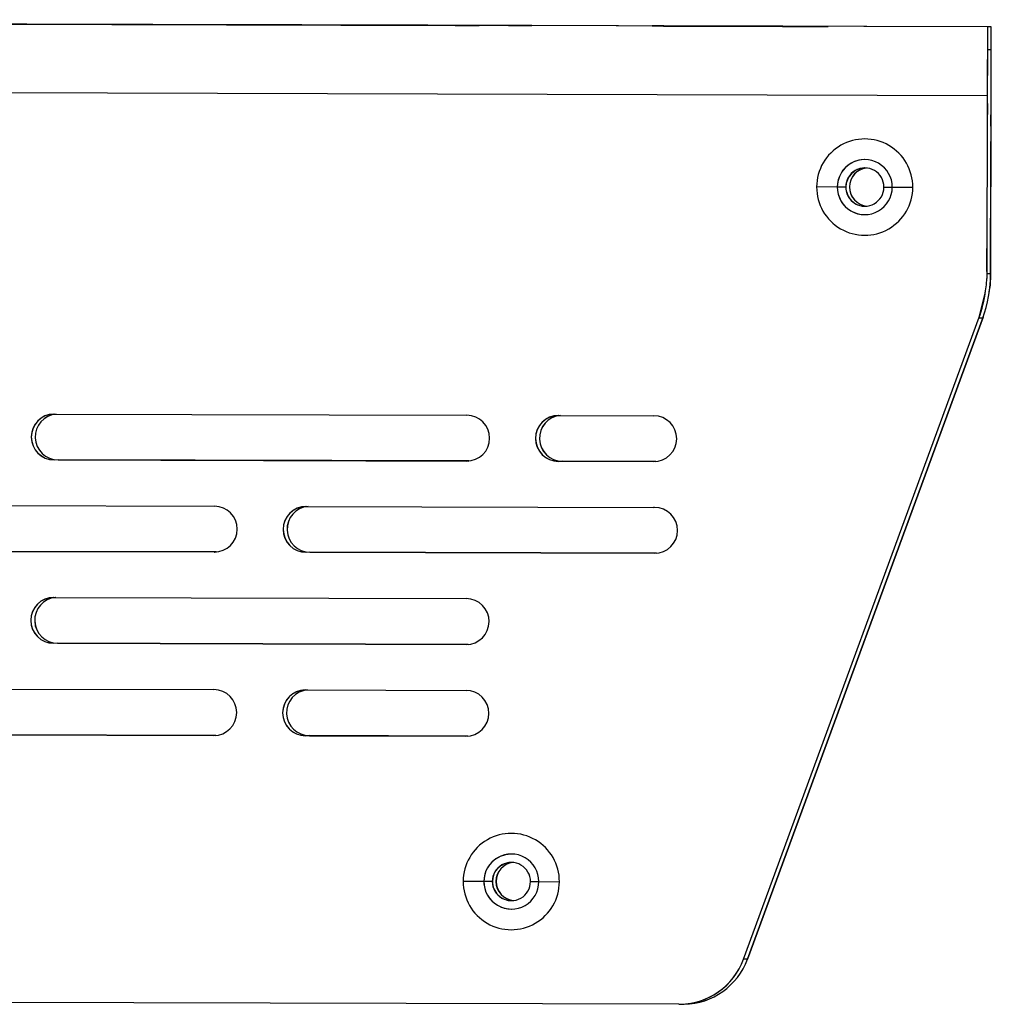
# Model space of a CAD drawing. Header units: millimetres. Extents: x -262 to 35, y 69 to 330.
# Tile 25 of 25: x -28 to 35, y 198 to 263. Entities that reach past the tile are written whole.
import ezdxf

# ---------------------------------------------------------------- set-up
doc = ezdxf.new("R2010")
doc.units = ezdxf.units.MM

msp = doc.modelspace()

# ---------------------------------------------------------------- linework, layer by layer
at = {"color": 7, "linetype": 'Continuous', "lineweight": 25}
for p, q in [((35.151, 262.1), (-129.848, 262.575)), ((35.386, 262.105), (-72.731, 262.416)), ((-38.177, 262.313), (-3.177, 262.212)), ((-3.169, 262.212), (-38.168, 262.313)), ((-38.078, 262.315), (-3.078, 262.214)), ((-3.07, 262.214), (-38.07, 262.315)), ((-34.696, 262.303), (0.304, 262.203)), ((0.312, 262.203), (-34.688, 262.303)), ((-34.63, 262.305), (0.369, 262.204)), ((0.378, 262.204), (-34.622, 262.305)), ((-31.216, 262.294), (3.784, 262.193)), ((3.792, 262.193), (-31.207, 262.294)), ((-31.183, 262.294), (3.817, 262.194)), ((3.825, 262.194), (-31.174, 262.294)), ((-27.735, 262.284), (-11.235, 262.236)), ((-11.227, 262.237), (-27.727, 262.284)), ((-27.727, 262.284), (-27.727, 262.284)), ((-11.227, 262.236), (-11.227, 262.237)), ((-3.169, 262.212), (-3.169, 262.212)), ((-3.07, 262.214), (-3.07, 262.214)), ((0.312, 262.203), (0.312, 262.203)), ((0.378, 262.204), (0.378, 262.204)), ((3.792, 262.193), (3.792, 262.193)), ((3.825, 262.193), (3.825, 262.194)), ((13.213, 262.165), (13.198, 262.165)), ((13.213, 262.165), (13.213, 262.165)), ((24.698, 262.132), (24.713, 262.132)), ((35.151, 262.1), (35.146, 260.6)), ((35.386, 262.105), (35.151, 262.1)), ((35.382, 260.605), (35.386, 262.105)), ((35.382, 260.605), (35.146, 260.6)), ((35.125, 257.6), (-129.873, 258.075)), ((35.125, 257.6), (35.091, 245.643)), ((35.13, 257.6), (35.095, 245.643)), ((35.13, 257.6), (35.125, 257.6)), ((35.128, 257.1), (35.135, 257.1)), ((35.135, 257.1), (35.131, 255.6)), ((35.347, 245.648), (35.382, 257.605)), ((35.351, 245.648), (35.386, 257.605)), ((35.369, 255.605), (35.373, 257.105)), ((35.38, 257.105), (35.373, 257.105)), ((35.386, 257.605), (35.382, 257.605)), ((35.128, 255.6), (35.105, 247.6)), ((35.124, 255.6), (35.128, 255.6)), ((35.131, 255.6), (35.124, 255.6)), ((35.131, 255.6), (35.128, 255.6)), ((35.349, 247.605), (35.372, 255.605)), ((35.369, 255.605), (35.372, 255.605)), ((35.372, 255.605), (35.369, 255.605)), ((25.312, 251.629), (23.958, 251.632)), ((25.312, 251.629), (25.312, 251.629)), ((25.864, 251.627), (25.312, 251.629)), ((25.873, 251.627), (25.864, 251.627)), ((26.103, 251.632), (26.112, 251.632)), ((28.364, 251.62), (28.912, 251.618)), ((28.912, 251.618), (30.258, 251.614)), ((35.105, 247.6), (35.101, 247.6)), ((35.103, 246.1), (35.108, 247.6)), ((35.105, 247.6), (35.108, 247.6)), ((35.346, 247.605), (35.342, 246.105)), ((35.349, 247.605), (35.346, 247.605)), ((35.103, 246.1), (35.096, 246.1)), ((35.103, 246.1), (35.096, 246.1)), ((35.342, 246.105), (35.349, 246.105)), ((35.349, 246.105), (35.342, 246.105)), ((35.091, 245.643), (35.095, 245.643)), ((35.348, 245.95), (35.096, 245.945)), ((35.347, 245.648), (35.351, 245.648)), ((34.594, 243.103), (34.959, 244.573)), ((34.598, 243.103), (34.963, 244.573)), ((34.963, 244.573), (34.959, 244.573)), ((19.172, 201.107), (34.594, 243.103)), ((19.176, 201.107), (34.598, 243.103)), ((34.85, 243.108), (19.428, 201.112)), ((19.432, 201.112), (34.854, 243.108)), ((34.827, 243.044), (34.575, 243.039)), ((34.594, 243.103), (34.598, 243.103)), ((34.851, 243.11), (34.85, 243.108)), ((34.85, 243.108), (34.854, 243.108)), ((34.854, 243.108), (34.865, 243.148)), ((-25.934, 236.776), (1.065, 236.698)), ((7.065, 236.681), (13.306, 236.663)), ((1.057, 233.698), (-25.943, 233.776)), ((-25.943, 233.776), (-25.939, 233.776)), ((1.061, 233.698), (-25.939, 233.776)), ((-25.687, 233.781), (1.187, 233.703)), ((-25.687, 233.781), (-25.683, 233.781)), ((1.188, 233.704), (-25.683, 233.781)), ((1.057, 233.698), (1.061, 233.698)), ((1.094, 233.699), (1.061, 233.698)), ((13.297, 233.663), (7.057, 233.681)), ((7.057, 233.681), (7.061, 233.681)), ((13.301, 233.663), (7.061, 233.681)), ((7.313, 233.686), (13.427, 233.668)), ((7.313, 233.686), (7.317, 233.686)), ((13.428, 233.668), (7.317, 233.686)), ((13.297, 233.663), (13.301, 233.663)), ((13.334, 233.663), (13.301, 233.663)), ((-42.452, 230.823), (-15.452, 230.746)), ((-9.452, 230.728), (13.288, 230.661)), ((13.288, 230.661), (13.292, 230.661)), ((-15.46, 227.746), (-42.46, 227.823)), ((-15.456, 227.746), (-42.456, 227.824)), ((-42.204, 227.828), (-15.33, 227.751)), ((-15.329, 227.751), (-42.2, 227.828)), ((-15.46, 227.746), (-15.456, 227.746)), ((-15.423, 227.746), (-15.456, 227.746)), ((-9.461, 227.728), (-9.456, 227.729)), ((13.351, 227.663), (-9.461, 227.728)), ((13.355, 227.663), (-9.456, 227.729)), ((-9.204, 227.733), (13.481, 227.668)), ((-9.204, 227.733), (-9.2, 227.733)), ((13.482, 227.668), (-9.2, 227.733)), ((13.351, 227.663), (13.355, 227.663)), ((13.388, 227.663), (13.355, 227.663)), ((-25.969, 224.776), (1.031, 224.698)), ((1.022, 221.698), (-25.978, 221.776)), ((-25.978, 221.776), (-25.974, 221.776)), ((1.026, 221.698), (-25.974, 221.776)), ((-25.722, 221.781), (1.153, 221.704)), ((-25.722, 221.781), (-25.717, 221.781)), ((1.154, 221.704), (-25.717, 221.781)), ((1.022, 221.698), (1.026, 221.698)), ((1.059, 221.699), (1.026, 221.698)), ((-42.486, 218.823), (-15.486, 218.746)), ((-9.486, 218.728), (1.013, 218.698)), ((-15.495, 215.746), (-42.495, 215.823)), ((-15.491, 215.746), (-42.491, 215.824)), ((-42.239, 215.828), (-15.365, 215.751)), ((-15.364, 215.751), (-42.235, 215.829)), ((-15.495, 215.746), (-15.491, 215.746)), ((-15.458, 215.746), (-15.491, 215.746)), ((-9.495, 215.728), (-9.491, 215.729)), ((1.005, 215.698), (-9.495, 215.728)), ((1.009, 215.698), (-9.491, 215.729)), ((-9.239, 215.733), (-9.235, 215.734)), ((-9.239, 215.733), (1.135, 215.704)), ((1.136, 215.704), (-9.235, 215.734)), ((1.005, 215.698), (1.009, 215.698)), ((1.042, 215.699), (1.009, 215.698)), ((2.181, 206.195), (0.828, 206.199)), ((2.182, 206.195), (2.181, 206.195)), ((2.734, 206.193), (2.182, 206.195)), ((2.743, 206.194), (2.734, 206.193)), ((2.973, 206.198), (2.982, 206.198)), ((5.234, 206.186), (5.781, 206.185)), ((5.781, 206.185), (7.127, 206.181)), ((19.432, 201.112), (19.172, 201.107)), ((14.935, 198.158), (-125.545, 198.562)), ((15.035, 198.159), (15.295, 198.164))]:
    msp.add_line(p, q, dxfattribs=at)
at = {"color": 7, "linetype": 'Continuous', "lineweight": 25, "flags": 128}
for points in [[(-27.727, 262.284), (-28.301, 262.286), (-28.789, 262.287), (-29.115, 262.288), (-29.231, 262.288), (-29.118, 262.288), (-28.795, 262.287), (-28.309, 262.286), (-27.735, 262.284)], [(-9.731, 262.232), (-9.761, 262.232), (-9.847, 262.233), (-9.986, 262.233), (-10.173, 262.233), (-10.401, 262.234), (-10.661, 262.235), (-10.942, 262.236), (-11.235, 262.236)], [(-11.227, 262.237), (-10.934, 262.236), (-10.653, 262.235), (-10.394, 262.234), (-10.168, 262.234), (-9.982, 262.233), (-9.844, 262.233), (-9.759, 262.232), (-9.731, 262.232)], [(-3.981, 262.216), (-3.887, 262.215), (-3.617, 262.215), (-3.213, 262.213), (-2.735, 262.212), (-2.256, 262.211), (-1.85, 262.21), (-1.578, 262.209), (-1.481, 262.208)], [(-1.481, 262.208), (-1.575, 262.209), (-1.845, 262.21), (-2.25, 262.211), (-2.728, 262.212), (-3.206, 262.214), (-3.613, 262.215), (-3.885, 262.215), (-3.981, 262.216)], [(-3.177, 262.212), (-2.884, 262.211), (-2.603, 262.211), (-2.343, 262.21), (-2.115, 262.209), (-1.928, 262.209), (-1.789, 262.208), (-1.702, 262.208), (-1.673, 262.208)], [(-1.673, 262.208), (-1.701, 262.208), (-1.785, 262.208), (-1.923, 262.209), (-2.109, 262.209), (-2.336, 262.21), (-2.595, 262.211), (-2.876, 262.212), (-3.169, 262.212)], [(-3.078, 262.214), (-2.786, 262.213), (-2.504, 262.212), (-2.244, 262.212), (-2.016, 262.211), (-1.829, 262.211), (-1.69, 262.21), (-1.604, 262.21), (-1.574, 262.21)], [(-1.574, 262.21), (-1.602, 262.21), (-1.687, 262.21), (-1.825, 262.211), (-2.011, 262.211), (-2.237, 262.212), (-2.496, 262.213), (-2.777, 262.213), (-3.07, 262.214)], [(0.304, 262.203), (0.596, 262.202), (0.878, 262.201), (1.138, 262.2), (1.366, 262.2), (1.553, 262.199), (1.692, 262.199), (1.778, 262.198), (1.808, 262.198)], [(1.808, 262.198), (1.78, 262.198), (1.695, 262.199), (1.557, 262.199), (1.371, 262.2), (1.145, 262.2), (0.886, 262.201), (0.604, 262.202), (0.312, 262.203)], [(0.369, 262.204), (0.662, 262.203), (0.944, 262.202), (1.203, 262.201), (1.431, 262.201), (1.618, 262.2), (1.758, 262.2), (1.844, 262.2), (1.873, 262.2)], [(1.873, 262.2), (1.845, 262.2), (1.761, 262.2), (1.623, 262.2), (1.437, 262.201), (1.21, 262.202), (0.951, 262.202), (0.67, 262.203), (0.378, 262.204)], [(3.784, 262.193), (4.077, 262.192), (4.358, 262.191), (4.618, 262.19), (4.846, 262.19), (5.033, 262.189), (5.173, 262.189), (5.259, 262.189), (5.288, 262.189)], [(5.288, 262.189), (5.26, 262.189), (5.176, 262.189), (5.038, 262.189), (4.852, 262.19), (4.625, 262.191), (4.366, 262.191), (4.085, 262.192), (3.792, 262.193)], [(3.817, 262.194), (4.11, 262.193), (4.391, 262.192), (4.651, 262.191), (4.879, 262.19), (5.066, 262.19), (5.205, 262.19), (5.292, 262.189), (5.321, 262.189)], [(5.321, 262.189), (5.293, 262.189), (5.209, 262.19), (5.071, 262.19), (4.885, 262.191), (4.658, 262.191), (4.399, 262.192), (4.118, 262.193), (3.825, 262.194)], [(13.198, 262.165), (13.947, 262.162), (14.952, 262.159), (16.161, 262.156), (17.513, 262.152), (18.938, 262.148), (20.365, 262.144), (21.719, 262.14), (22.933, 262.137), (23.943, 262.134), (24.698, 262.132)], [(24.713, 262.132), (23.964, 262.134), (22.96, 262.137), (21.751, 262.141), (20.399, 262.144), (18.973, 262.149), (17.547, 262.153), (16.192, 262.157), (14.979, 262.16), (13.968, 262.163), (13.213, 262.165)]]:
    msp.add_lwpolyline(points, dxfattribs=at)
at = {"color": 7, "linetype": 'Continuous', "lineweight": 25}
for centre, radius, start, end in [((445.903, 257.543), 410.778, 179.36427, 179.99198), ((-141.772, 260.674), 177.164, 359.7679, 0.46281), ((308.981, 257.562), 273.852, 179.36427, 179.99198), ((-238.343, 259.143), 273.729, 359.67808, 0.306), ((27.108, 251.623), 3.15, 359.83491, 179.83522), ((27.112, 251.623), 1.8, 359.83489, 179.83524), ((27.112, 251.623), 1.8, 91.10545, 179.83518), ((27.114, 251.623), 1.25, 359.83489, 179.83524), ((27.123, 251.624), 1.25, 91.10545, 179.83518), ((27.353, 251.628), 1.25, 96.59296, 179.83518), ((27.362, 251.628), 1.25, 96.79803, 179.83518), ((27.108, 251.623), 3.15, 179.83491, 359.83522), ((27.112, 251.623), 1.8, 179.83489, 359.83524), ((27.112, 251.623), 1.8, 179.83495, 271.10525), ((27.114, 251.623), 1.25, 179.83489, 359.83524), ((27.123, 251.624), 1.25, 179.83493, 271.10527), ((27.353, 251.628), 1.25, 179.83497, 265.61772), ((27.362, 251.628), 1.25, 179.83498, 265.41266), ((26.848, 245.974), 8.5, 339.83515, 359.83508), ((30.591, 245.656), 4.5, 346.07486, 359.83508), ((30.595, 245.656), 4.5, 346.07486, 359.83508), ((30.851, 245.661), 4.5, 348.60931, 359.83508), ((30.847, 245.661), 4.5, 349.58761, 359.83508), ((26.596, 245.97), 8.5, 339.83514, 352.38364), ((-25.939, 235.276), 1.5, 89.83525, 269.8349), ((-25.935, 235.276), 1.5, 91.10552, 269.8349), ((-25.683, 235.281), 1.5, 94.82278, 269.83489), ((-25.679, 235.281), 1.5, 94.86265, 269.83489), ((1.061, 235.198), 1.5, 269.83525, 89.8349), ((7.061, 235.181), 1.5, 89.83525, 269.8349), ((7.065, 235.181), 1.5, 91.10552, 269.8349), ((7.317, 235.186), 1.5, 94.82278, 269.83489), ((7.321, 235.186), 1.5, 94.86265, 269.83489), ((13.301, 235.163), 1.5, 269.83524, 89.8349), ((-15.456, 229.246), 1.5, 269.83525, 89.8349), ((-9.456, 229.228), 1.5, 89.83525, 269.8349), ((-9.452, 229.229), 1.5, 91.10552, 269.8349), ((-9.2, 229.233), 1.5, 94.82686, 269.83489), ((-9.196, 229.233), 1.5, 94.8668, 269.83489), ((13.355, 229.163), 1.5, 89.83507, 92.55015), ((13.359, 229.163), 1.5, 91.10535, 92.55015), ((13.355, 229.163), 1.5, 269.83522, 89.8349), ((-25.973, 223.276), 1.5, 89.83525, 269.8349), ((-25.969, 223.276), 1.5, 91.10552, 269.8349), ((-25.717, 223.281), 1.5, 94.82278, 269.83489), ((-25.713, 223.281), 1.5, 94.86265, 269.83489), ((1.026, 223.198), 1.5, 269.83525, 89.8349), ((-15.491, 217.246), 1.5, 269.83525, 89.8349), ((-9.491, 217.228), 1.5, 89.83525, 269.8349), ((-9.487, 217.229), 1.5, 91.10552, 269.8349), ((-9.235, 217.233), 1.5, 94.82278, 269.83489), ((-9.23, 217.234), 1.5, 94.86265, 269.83489), ((1.009, 217.198), 1.5, 269.83525, 89.8349), ((3.977, 206.19), 3.15, 359.83491, 179.83522), ((3.981, 206.19), 1.8, 359.83489, 179.83524), ((3.982, 206.19), 1.8, 91.10545, 179.83518), ((3.984, 206.19), 1.25, 359.83489, 179.83524), ((3.993, 206.19), 1.25, 91.10545, 179.83518), ((4.223, 206.194), 1.25, 96.59296, 179.83518), ((4.232, 206.195), 1.25, 96.79803, 179.83518), ((3.977, 206.19), 3.15, 179.83491, 359.83522), ((3.981, 206.19), 1.8, 179.83489, 359.83524), ((3.982, 206.19), 1.8, 179.83495, 271.10525), ((3.984, 206.19), 1.25, 179.83489, 359.83524), ((3.993, 206.19), 1.25, 179.83493, 271.10527), ((4.223, 206.194), 1.25, 179.83497, 265.61772), ((4.232, 206.195), 1.25, 179.83498, 265.41266), ((14.948, 202.658), 4.5, 269.83512, 339.83522), ((14.952, 202.658), 4.5, 271.1054, 339.83521), ((15.204, 202.663), 4.5, 271.1054, 339.83521), ((15.208, 202.663), 4.5, 271.1054, 339.83521)]:
    msp.add_arc(centre, radius, start, end, dxfattribs=at)

doc.saveas('drawing.dxf')
